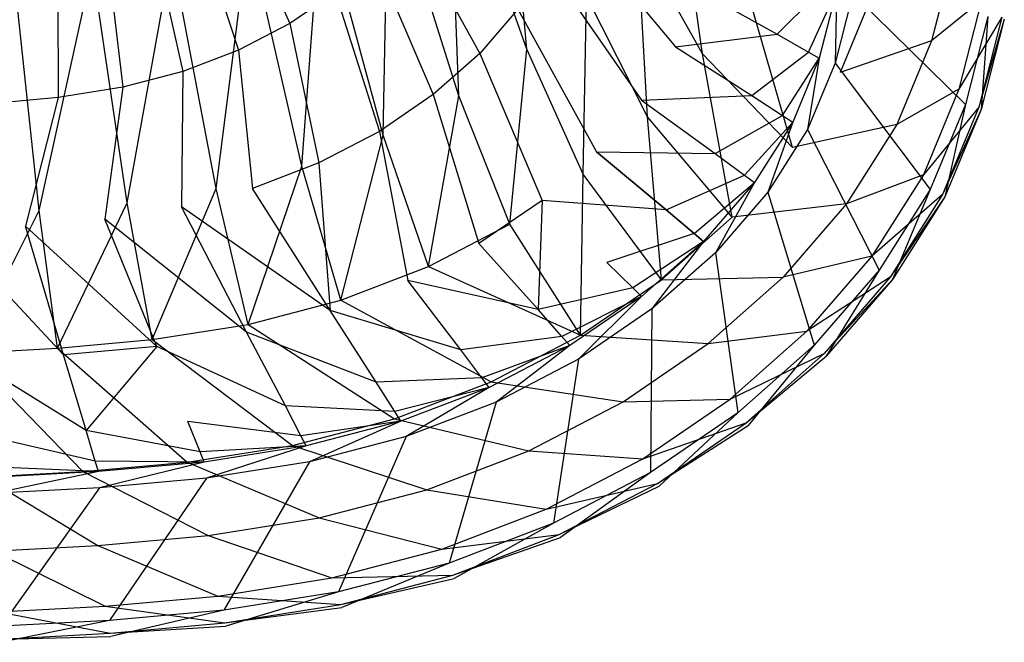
# Model space of a CAD drawing. Extents: x 0 to 0.45, y -0.35 to 0.
# Tile 7 of 28: x 0.265 to 0.448, y -0.349 to -0.233. Entities that reach past the tile are written whole.
import ezdxf

# ---------------------------------------------------------------- set-up
doc = ezdxf.new("R2010")
doc.units = 0
doc.layers.add('L0_WT_536045_0___REPLACEMTFOREM', color=7, linetype='CONTINUOUS')

msp = doc.modelspace()

# ---------------------------------------------------------------- linework, layer by layer
at = {"layer": 'L0_WT_536045_0___REPLACEMTFOREM', "color": 8}
for points, invisible_edges in [([(0.354808, -0.189055, 0.022766), (0.359341, -0.238726, 0.03577), (0.34487, -0.197862, 0.022766), (0.354808, -0.189055, 0.022766)], 13), ([(0.359341, -0.238726, 0.03577), (0.354808, -0.189055, 0.022766), (0.370478, -0.228857, 0.03577), (0.359341, -0.238726, 0.03577)], 14), ([(0.34487, -0.197862, 0.022766), (0.346661, -0.247389, 0.03577), (0.333556, -0.205592, 0.022766), (0.34487, -0.197862, 0.022766)], 13), ([(0.346661, -0.247389, 0.03577), (0.34487, -0.197862, 0.022766), (0.359341, -0.238726, 0.03577), (0.346661, -0.247389, 0.03577)], 14), ([(0.315192, -0.233956, 0.066995), (0.303421, -0.206945, 0.057661), (0.296691, -0.211543, 0.057661), (0.315192, -0.233956, 0.066995)], 13), ([(0.303421, -0.206945, 0.057661), (0.315192, -0.233956, 0.066995), (0.323658, -0.228172, 0.066995), (0.303421, -0.206945, 0.057661)], 14), ([(0.333556, -0.205592, 0.022766), (0.332618, -0.254701, 0.03577), (0.321026, -0.212116, 0.022766), (0.333556, -0.205592, 0.022766)], 13), ([(0.332618, -0.254701, 0.03577), (0.333556, -0.205592, 0.022766), (0.346661, -0.247389, 0.03577), (0.332618, -0.254701, 0.03577)], 14), ([(0.387403, -0.206155, 0.03577), (0.392049, -0.239557, 0.049616), (0.379932, -0.217942, 0.03577), (0.387403, -0.206155, 0.03577)], 13), ([(0.392049, -0.239557, 0.049616), (0.387403, -0.206155, 0.03577), (0.400105, -0.226849, 0.049616), (0.392049, -0.239557, 0.049616)], 14), ([(0.305666, -0.238916, 0.066995), (0.296691, -0.211543, 0.057661), (0.289119, -0.215485, 0.057661), (0.305666, -0.238916, 0.066995)], 13), ([(0.296691, -0.211543, 0.057661), (0.305666, -0.238916, 0.066995), (0.315192, -0.233956, 0.066995), (0.296691, -0.211543, 0.057661)], 14), ([(0.321026, -0.212116, 0.022766), (0.317458, -0.260504, 0.03577), (0.307499, -0.217294, 0.022766), (0.321026, -0.212116, 0.022766)], 13), ([(0.317458, -0.260504, 0.03577), (0.321026, -0.212116, 0.022766), (0.332618, -0.254701, 0.03577), (0.317458, -0.260504, 0.03577)], 14), ([(0.387016, -0.238269, 0.107016), (0.366759, -0.213894, 0.080334), (0.363056, -0.222811, 0.080334), (0.387016, -0.238269, 0.107016)], 13), ([(0.366759, -0.213894, 0.080334), (0.387016, -0.238269, 0.107016), (0.391361, -0.227805, 0.107016), (0.366759, -0.213894, 0.080334)], 14), ([(0.29526, -0.242899, 0.066995), (0.289119, -0.215485, 0.057661), (0.280848, -0.218652, 0.057661), (0.29526, -0.242899, 0.066995)], 13), ([(0.289119, -0.215485, 0.057661), (0.29526, -0.242899, 0.066995), (0.305666, -0.238916, 0.066995), (0.289119, -0.215485, 0.057661)], 14), ([(0.350565, -0.239498, 0.080334), (0.336983, -0.214747, 0.066995), (0.330963, -0.221698, 0.066995), (0.350565, -0.239498, 0.080334)], 13), ([(0.336983, -0.214747, 0.066995), (0.350565, -0.239498, 0.080334), (0.3577, -0.231261, 0.080334), (0.336983, -0.214747, 0.066995)], 14), ([(0.307499, -0.217294, 0.022766), (0.301456, -0.264674, 0.03577), (0.293221, -0.221015, 0.022766), (0.307499, -0.217294, 0.022766)], 13), ([(0.301456, -0.264674, 0.03577), (0.307499, -0.217294, 0.022766), (0.317458, -0.260504, 0.03577), (0.301456, -0.264674, 0.03577)], 14), ([(0.379932, -0.217942, 0.03577), (0.381856, -0.251326, 0.049616), (0.370478, -0.228857, 0.03577), (0.379932, -0.217942, 0.03577)], 13), ([(0.381856, -0.251326, 0.049616), (0.379932, -0.217942, 0.03577), (0.392049, -0.239557, 0.049616), (0.381856, -0.251326, 0.049616)], 14), ([(0.284078, -0.245813, 0.066995), (0.280848, -0.218652, 0.057661), (0.27196, -0.220968, 0.057661), (0.284078, -0.245813, 0.066995)], 13), ([(0.280848, -0.218652, 0.057661), (0.284078, -0.245813, 0.066995), (0.29526, -0.242899, 0.066995), (0.280848, -0.218652, 0.057661)], 14), ([(0.272051, -0.247722, 0.066995), (0.27196, -0.220968, 0.057661), (0.2624, -0.222486, 0.057661), (0.272051, -0.247722, 0.066995)], 13), ([(0.27196, -0.220968, 0.057661), (0.272051, -0.247722, 0.066995), (0.284078, -0.245813, 0.066995), (0.27196, -0.220968, 0.057661)], 14), ([(0.293221, -0.221015, 0.022766), (0.284896, -0.267303, 0.03577), (0.278445, -0.22336, 0.022766), (0.293221, -0.221015, 0.022766)], 13), ([(0.284896, -0.267303, 0.03577), (0.293221, -0.221015, 0.022766), (0.301456, -0.264674, 0.03577), (0.284896, -0.267303, 0.03577)], 14), ([(0.341909, -0.247169, 0.080334), (0.330963, -0.221698, 0.066995), (0.323658, -0.228172, 0.066995), (0.341909, -0.247169, 0.080334)], 13), ([(0.330963, -0.221698, 0.066995), (0.341909, -0.247169, 0.080334), (0.350565, -0.239498, 0.080334), (0.330963, -0.221698, 0.066995)], 14), ([(0.423843, -0.228252, 0.077308), (0.438868, -0.221049, 0.105), (0.434745, -0.237146, 0.105), (0.423843, -0.228252, 0.077308)], 13), ([(0.444067, -0.229665, 0.132692), (0.434745, -0.237146, 0.105), (0.438868, -0.221049, 0.105), (0.444067, -0.229665, 0.132692)], 14), ([(0.2624, -0.222486, 0.057661), (0.259551, -0.248842, 0.066995), (0.272051, -0.247722, 0.066995), (0.2624, -0.222486, 0.057661)], 14), ([(0.278445, -0.22336, 0.022766), (0.268516, -0.268771, 0.03577), (0.263828, -0.22467, 0.022766), (0.278445, -0.22336, 0.022766)], 13), ([(0.268516, -0.268771, 0.03577), (0.278445, -0.22336, 0.022766), (0.284896, -0.267303, 0.03577), (0.268516, -0.268771, 0.03577)], 14), ([(0.38073, -0.248185, 0.107016), (0.363056, -0.222811, 0.080334), (0.3577, -0.231261, 0.080334), (0.38073, -0.248185, 0.107016)], 13), ([(0.363056, -0.222811, 0.080334), (0.38073, -0.248185, 0.107016), (0.387016, -0.238269, 0.107016), (0.363056, -0.222811, 0.080334)], 14), ([(0.252992, -0.269609, 0.03577), (0.263828, -0.22467, 0.022766), (0.268516, -0.268771, 0.03577), (0.252992, -0.269609, 0.03577)], 14), ([(0.409064, -0.223943, 0.133701), (0.391361, -0.227805, 0.107016), (0.40599, -0.235944, 0.133701), (0.409064, -0.223943, 0.133701)], 13), ([(0.40599, -0.235944, 0.133701), (0.415016, -0.226897, 0.153648), (0.409064, -0.223943, 0.133701), (0.40599, -0.235944, 0.133701)], 14), ([(0.400105, -0.226849, 0.049616), (0.408839, -0.25702, 0.077308), (0.392049, -0.239557, 0.049616), (0.400105, -0.226849, 0.049616)], 13), ([(0.408839, -0.25702, 0.077308), (0.400105, -0.226849, 0.049616), (0.417705, -0.243035, 0.077308), (0.408839, -0.25702, 0.077308)], 14), ([(0.400105, -0.226849, 0.049616), (0.423843, -0.228252, 0.077308), (0.417705, -0.243035, 0.077308), (0.400105, -0.226849, 0.049616)], 13), ([(0.415016, -0.226897, 0.153648), (0.40599, -0.235944, 0.133701), (0.411843, -0.239286, 0.153648), (0.415016, -0.226897, 0.153648)], 13), ([(0.411843, -0.239286, 0.153648), (0.417027, -0.227895, 0.160385), (0.415016, -0.226897, 0.153648), (0.411843, -0.239286, 0.153648)], 14), ([(0.331877, -0.254024, 0.080334), (0.323658, -0.228172, 0.066995), (0.315192, -0.233956, 0.066995), (0.331877, -0.254024, 0.080334)], 13), ([(0.323658, -0.228172, 0.066995), (0.331877, -0.254024, 0.080334), (0.341909, -0.247169, 0.080334), (0.323658, -0.228172, 0.066995)], 14), ([(0.370478, -0.228857, 0.03577), (0.369847, -0.261968, 0.049616), (0.359341, -0.238726, 0.03577), (0.370478, -0.228857, 0.03577)], 13), ([(0.369847, -0.261968, 0.049616), (0.370478, -0.228857, 0.03577), (0.381856, -0.251326, 0.049616), (0.369847, -0.261968, 0.049616)], 14), ([(0.387016, -0.238269, 0.107016), (0.40599, -0.235944, 0.133701), (0.391361, -0.227805, 0.107016), (0.387016, -0.238269, 0.107016)], 14), ([(0.417027, -0.227895, 0.160385), (0.411843, -0.239286, 0.153648), (0.41382, -0.240415, 0.160385), (0.417027, -0.227895, 0.160385)], 13), ([(0.416757, -0.241341, 0.160385), (0.417027, -0.227895, 0.160385), (0.41382, -0.240415, 0.160385), (0.416757, -0.241341, 0.160385)], 13), ([(0.417027, -0.227895, 0.160385), (0.416757, -0.241341, 0.160385), (0.42007, -0.228404, 0.160385), (0.417027, -0.227895, 0.160385)], 14), ([(0.441048, -0.249003, 0.160385), (0.42007, -0.228404, 0.160385), (0.416757, -0.241341, 0.160385), (0.441048, -0.249003, 0.160385)], 13), ([(0.434745, -0.237146, 0.105), (0.417705, -0.243035, 0.077308), (0.423843, -0.228252, 0.077308), (0.434745, -0.237146, 0.105)], 14), ([(0.42007, -0.228404, 0.160385), (0.441048, -0.249003, 0.160385), (0.445246, -0.232614, 0.160385), (0.42007, -0.228404, 0.160385)], 14), ([(0.434745, -0.237146, 0.105), (0.444067, -0.229665, 0.132692), (0.439845, -0.246154, 0.132692), (0.434745, -0.237146, 0.105)], 13), ([(0.447843, -0.232757, 0.157458), (0.439845, -0.246154, 0.132692), (0.444067, -0.229665, 0.132692), (0.447843, -0.232757, 0.157458)], 14), ([(0.372357, -0.257853, 0.107016), (0.3577, -0.231261, 0.080334), (0.350565, -0.239498, 0.080334), (0.372357, -0.257853, 0.107016)], 13), ([(0.3577, -0.231261, 0.080334), (0.372357, -0.257853, 0.107016), (0.38073, -0.248185, 0.107016), (0.3577, -0.231261, 0.080334)], 14), ([(0.439845, -0.246154, 0.132692), (0.447843, -0.232757, 0.157458), (0.443548, -0.24953, 0.157458), (0.439845, -0.246154, 0.132692)], 13), ([(0.443985, -0.249929, 0.160385), (0.445246, -0.232614, 0.160385), (0.441048, -0.249003, 0.160385), (0.443985, -0.249929, 0.160385)], 13), ([(0.448289, -0.233123, 0.160385), (0.443548, -0.24953, 0.157458), (0.447843, -0.232757, 0.157458), (0.448289, -0.233123, 0.160385)], 14), ([(0.445246, -0.232614, 0.160385), (0.443985, -0.249929, 0.160385), (0.448289, -0.233123, 0.160385), (0.445246, -0.232614, 0.160385)], 14), ([(0.320589, -0.259901, 0.080334), (0.315192, -0.233956, 0.066995), (0.305666, -0.238916, 0.066995), (0.320589, -0.259901, 0.080334)], 13), ([(0.315192, -0.233956, 0.066995), (0.320589, -0.259901, 0.080334), (0.331877, -0.254024, 0.080334), (0.315192, -0.233956, 0.066995)], 14), ([(0.443548, -0.24953, 0.157458), (0.448289, -0.233123, 0.160385), (0.443985, -0.249929, 0.160385), (0.443548, -0.24953, 0.157458)], 13), ([(0.40599, -0.235944, 0.133701), (0.387016, -0.238269, 0.107016), (0.401263, -0.247328, 0.133701), (0.40599, -0.235944, 0.133701)], 13), ([(0.401263, -0.247328, 0.133701), (0.411843, -0.239286, 0.153648), (0.40599, -0.235944, 0.133701), (0.401263, -0.247328, 0.133701)], 14), ([(0.38073, -0.248185, 0.107016), (0.401263, -0.247328, 0.133701), (0.387016, -0.238269, 0.107016), (0.38073, -0.248185, 0.107016)], 14), ([(0.417705, -0.243035, 0.077308), (0.434745, -0.237146, 0.105), (0.42827, -0.25274, 0.105), (0.417705, -0.243035, 0.077308)], 13), ([(0.439845, -0.246154, 0.132692), (0.42827, -0.25274, 0.105), (0.434745, -0.237146, 0.105), (0.439845, -0.246154, 0.132692)], 14), ([(0.308258, -0.264621, 0.080334), (0.305666, -0.238916, 0.066995), (0.29526, -0.242899, 0.066995), (0.308258, -0.264621, 0.080334)], 13), ([(0.305666, -0.238916, 0.066995), (0.308258, -0.264621, 0.080334), (0.320589, -0.259901, 0.080334), (0.305666, -0.238916, 0.066995)], 14), ([(0.362198, -0.266855, 0.107016), (0.350565, -0.239498, 0.080334), (0.341909, -0.247169, 0.080334), (0.362198, -0.266855, 0.107016)], 13), ([(0.359341, -0.238726, 0.03577), (0.356176, -0.271308, 0.049616), (0.346661, -0.247389, 0.03577), (0.359341, -0.238726, 0.03577)], 13), ([(0.350565, -0.239498, 0.080334), (0.362198, -0.266855, 0.107016), (0.372357, -0.257853, 0.107016), (0.350565, -0.239498, 0.080334)], 14), ([(0.356176, -0.271308, 0.049616), (0.359341, -0.238726, 0.03577), (0.369847, -0.261968, 0.049616), (0.356176, -0.271308, 0.049616)], 14), ([(0.392049, -0.239557, 0.049616), (0.397622, -0.269972, 0.077308), (0.381856, -0.251326, 0.049616), (0.392049, -0.239557, 0.049616)], 13), ([(0.397622, -0.269972, 0.077308), (0.392049, -0.239557, 0.049616), (0.408839, -0.25702, 0.077308), (0.397622, -0.269972, 0.077308)], 14), ([(0.411843, -0.239286, 0.153648), (0.401263, -0.247328, 0.133701), (0.406963, -0.251039, 0.153648), (0.411843, -0.239286, 0.153648)], 13), ([(0.406963, -0.251039, 0.153648), (0.41382, -0.240415, 0.160385), (0.411843, -0.239286, 0.153648), (0.406963, -0.251039, 0.153648)], 14), ([(0.41382, -0.240415, 0.160385), (0.406963, -0.251039, 0.153648), (0.408889, -0.252292, 0.160385), (0.41382, -0.240415, 0.160385)], 13), ([(0.411647, -0.253647, 0.160385), (0.41382, -0.240415, 0.160385), (0.408889, -0.252292, 0.160385), (0.411647, -0.253647, 0.160385)], 13), ([(0.41382, -0.240415, 0.160385), (0.411647, -0.253647, 0.160385), (0.416757, -0.241341, 0.160385), (0.41382, -0.240415, 0.160385)], 14), ([(0.434466, -0.264854, 0.160385), (0.416757, -0.241341, 0.160385), (0.411647, -0.253647, 0.160385), (0.434466, -0.264854, 0.160385)], 13), ([(0.416757, -0.241341, 0.160385), (0.434466, -0.264854, 0.160385), (0.441048, -0.249003, 0.160385), (0.416757, -0.241341, 0.160385)], 14), ([(0.295008, -0.268074, 0.080334), (0.29526, -0.242899, 0.066995), (0.284078, -0.245813, 0.066995), (0.295008, -0.268074, 0.080334)], 13), ([(0.29526, -0.242899, 0.066995), (0.295008, -0.268074, 0.080334), (0.308258, -0.264621, 0.080334), (0.29526, -0.242899, 0.066995)], 14), ([(0.42827, -0.25274, 0.105), (0.408839, -0.25702, 0.077308), (0.417705, -0.243035, 0.077308), (0.42827, -0.25274, 0.105)], 14), ([(0.280755, -0.270336, 0.080334), (0.284078, -0.245813, 0.066995), (0.272051, -0.247722, 0.066995), (0.280755, -0.270336, 0.080334)], 13), ([(0.284078, -0.245813, 0.066995), (0.280755, -0.270336, 0.080334), (0.295008, -0.268074, 0.080334), (0.284078, -0.245813, 0.066995)], 14), ([(0.350425, -0.274899, 0.107016), (0.341909, -0.247169, 0.080334), (0.331877, -0.254024, 0.080334), (0.350425, -0.274899, 0.107016)], 13), ([(0.346661, -0.247389, 0.03577), (0.341035, -0.279192, 0.049616), (0.332618, -0.254701, 0.03577), (0.346661, -0.247389, 0.03577)], 13), ([(0.341035, -0.279192, 0.049616), (0.346661, -0.247389, 0.03577), (0.356176, -0.271308, 0.049616), (0.341035, -0.279192, 0.049616)], 14), ([(0.341909, -0.247169, 0.080334), (0.350425, -0.274899, 0.107016), (0.362198, -0.266855, 0.107016), (0.341909, -0.247169, 0.080334)], 14), ([(0.401263, -0.247328, 0.133701), (0.38073, -0.248185, 0.107016), (0.394424, -0.258117, 0.133701), (0.401263, -0.247328, 0.133701)], 13), ([(0.394424, -0.258117, 0.133701), (0.406963, -0.251039, 0.153648), (0.401263, -0.247328, 0.133701), (0.394424, -0.258117, 0.133701)], 14), ([(0.42827, -0.25274, 0.105), (0.439845, -0.246154, 0.132692), (0.433212, -0.262126, 0.132692), (0.42827, -0.25274, 0.105)], 13), ([(0.443548, -0.24953, 0.157458), (0.433212, -0.262126, 0.132692), (0.439845, -0.246154, 0.132692), (0.443548, -0.24953, 0.157458)], 14), ([(0.259551, -0.248842, 0.066995), (0.251386, -0.27245, 0.080334), (0.265943, -0.271664, 0.080334), (0.259551, -0.248842, 0.066995)], 14), ([(0.265943, -0.271664, 0.080334), (0.272051, -0.247722, 0.066995), (0.259551, -0.248842, 0.066995), (0.265943, -0.271664, 0.080334)], 13), ([(0.272051, -0.247722, 0.066995), (0.265943, -0.271664, 0.080334), (0.280755, -0.270336, 0.080334), (0.272051, -0.247722, 0.066995)], 14), ([(0.372357, -0.257853, 0.107016), (0.394424, -0.258117, 0.133701), (0.38073, -0.248185, 0.107016), (0.372357, -0.257853, 0.107016)], 14), ([(0.437225, -0.266209, 0.160385), (0.441048, -0.249003, 0.160385), (0.434466, -0.264854, 0.160385), (0.437225, -0.266209, 0.160385)], 13), ([(0.441048, -0.249003, 0.160385), (0.437225, -0.266209, 0.160385), (0.443985, -0.249929, 0.160385), (0.441048, -0.249003, 0.160385)], 14), ([(0.406963, -0.251039, 0.153648), (0.394424, -0.258117, 0.133701), (0.399904, -0.262176, 0.153648), (0.406963, -0.251039, 0.153648)], 13), ([(0.399904, -0.262176, 0.153648), (0.408889, -0.252292, 0.160385), (0.406963, -0.251039, 0.153648), (0.399904, -0.262176, 0.153648)], 14), ([(0.433212, -0.262126, 0.132692), (0.443548, -0.24953, 0.157458), (0.436801, -0.265778, 0.157458), (0.433212, -0.262126, 0.132692)], 13), ([(0.443985, -0.249929, 0.160385), (0.436801, -0.265778, 0.157458), (0.443548, -0.24953, 0.157458), (0.443985, -0.249929, 0.160385)], 14), ([(0.436801, -0.265778, 0.157458), (0.443985, -0.249929, 0.160385), (0.437225, -0.266209, 0.160385), (0.436801, -0.265778, 0.157458)], 13), ([(0.381856, -0.251326, 0.049616), (0.384406, -0.281683, 0.077308), (0.369847, -0.261968, 0.049616), (0.381856, -0.251326, 0.049616)], 13), ([(0.384406, -0.281683, 0.077308), (0.381856, -0.251326, 0.049616), (0.397622, -0.269972, 0.077308), (0.384406, -0.281683, 0.077308)], 14), ([(0.408889, -0.252292, 0.160385), (0.399904, -0.262176, 0.153648), (0.401754, -0.263547, 0.160385), (0.408889, -0.252292, 0.160385)], 13), ([(0.404257, -0.265306, 0.160385), (0.408889, -0.252292, 0.160385), (0.401754, -0.263547, 0.160385), (0.404257, -0.265306, 0.160385)], 13), ([(0.408889, -0.252292, 0.160385), (0.404257, -0.265306, 0.160385), (0.411647, -0.253647, 0.160385), (0.408889, -0.252292, 0.160385)], 14), ([(0.408839, -0.25702, 0.077308), (0.42827, -0.25274, 0.105), (0.418919, -0.267492, 0.105), (0.408839, -0.25702, 0.077308)], 13), ([(0.433212, -0.262126, 0.132692), (0.418919, -0.267492, 0.105), (0.42827, -0.25274, 0.105), (0.433212, -0.262126, 0.132692)], 14), ([(0.332618, -0.254701, 0.03577), (0.324689, -0.285448, 0.049616), (0.317458, -0.260504, 0.03577), (0.332618, -0.254701, 0.03577)], 13), ([(0.337178, -0.281796, 0.107016), (0.331877, -0.254024, 0.080334), (0.320589, -0.259901, 0.080334), (0.337178, -0.281796, 0.107016)], 13), ([(0.324689, -0.285448, 0.049616), (0.332618, -0.254701, 0.03577), (0.341035, -0.279192, 0.049616), (0.324689, -0.285448, 0.049616)], 14), ([(0.331877, -0.254024, 0.080334), (0.337178, -0.281796, 0.107016), (0.350425, -0.274899, 0.107016), (0.331877, -0.254024, 0.080334)], 14), ([(0.424959, -0.279853, 0.160385), (0.411647, -0.253647, 0.160385), (0.404257, -0.265306, 0.160385), (0.424959, -0.279853, 0.160385)], 13), ([(0.411647, -0.253647, 0.160385), (0.424959, -0.279853, 0.160385), (0.434466, -0.264854, 0.160385), (0.411647, -0.253647, 0.160385)], 14), ([(0.362198, -0.266855, 0.107016), (0.385315, -0.268634, 0.133701), (0.372357, -0.257853, 0.107016), (0.362198, -0.266855, 0.107016)], 13), ([(0.394424, -0.258117, 0.133701), (0.372357, -0.257853, 0.107016), (0.385315, -0.268634, 0.133701), (0.394424, -0.258117, 0.133701)], 13), ([(0.385315, -0.268634, 0.133701), (0.399904, -0.262176, 0.153648), (0.394424, -0.258117, 0.133701), (0.385315, -0.268634, 0.133701)], 14), ([(0.418919, -0.267492, 0.105), (0.397622, -0.269972, 0.077308), (0.408839, -0.25702, 0.077308), (0.418919, -0.267492, 0.105)], 14), ([(0.322707, -0.287335, 0.107016), (0.320589, -0.259901, 0.080334), (0.308258, -0.264621, 0.080334), (0.322707, -0.287335, 0.107016)], 13), ([(0.320589, -0.259901, 0.080334), (0.322707, -0.287335, 0.107016), (0.337178, -0.281796, 0.107016), (0.320589, -0.259901, 0.080334)], 14), ([(0.317458, -0.260504, 0.03577), (0.307436, -0.289945, 0.049616), (0.301456, -0.264674, 0.03577), (0.317458, -0.260504, 0.03577)], 13), ([(0.307436, -0.289945, 0.049616), (0.317458, -0.260504, 0.03577), (0.324689, -0.285448, 0.049616), (0.307436, -0.289945, 0.049616)], 14), ([(0.369847, -0.261968, 0.049616), (0.369361, -0.291963, 0.077308), (0.356176, -0.271308, 0.049616), (0.369847, -0.261968, 0.049616)], 13), ([(0.369361, -0.291963, 0.077308), (0.369847, -0.261968, 0.049616), (0.384406, -0.281683, 0.077308), (0.369361, -0.291963, 0.077308)], 14), ([(0.399904, -0.262176, 0.153648), (0.385315, -0.268634, 0.133701), (0.3905, -0.273034, 0.153648), (0.399904, -0.262176, 0.153648)], 13), ([(0.3905, -0.273034, 0.153648), (0.401754, -0.263547, 0.160385), (0.399904, -0.262176, 0.153648), (0.3905, -0.273034, 0.153648)], 14), ([(0.418919, -0.267492, 0.105), (0.433212, -0.262126, 0.132692), (0.423634, -0.277237, 0.132692), (0.418919, -0.267492, 0.105)], 13), ([(0.436801, -0.265778, 0.157458), (0.423634, -0.277237, 0.132692), (0.433212, -0.262126, 0.132692), (0.436801, -0.265778, 0.157458)], 14), ([(0.401754, -0.263547, 0.160385), (0.3905, -0.273034, 0.153648), (0.392251, -0.274519, 0.160385), (0.401754, -0.263547, 0.160385)], 13), ([(0.394476, -0.276598, 0.160385), (0.401754, -0.263547, 0.160385), (0.392251, -0.274519, 0.160385), (0.394476, -0.276598, 0.160385)], 13), ([(0.401754, -0.263547, 0.160385), (0.394476, -0.276598, 0.160385), (0.404257, -0.265306, 0.160385), (0.401754, -0.263547, 0.160385)], 14), ([(0.301456, -0.264674, 0.03577), (0.289581, -0.292779, 0.049616), (0.284896, -0.267303, 0.03577), (0.301456, -0.264674, 0.03577)], 13), ([(0.289581, -0.292779, 0.049616), (0.301456, -0.264674, 0.03577), (0.307436, -0.289945, 0.049616), (0.289581, -0.292779, 0.049616)], 14), ([(0.295008, -0.268074, 0.080334), (0.322707, -0.287335, 0.107016), (0.308258, -0.264621, 0.080334), (0.295008, -0.268074, 0.080334)], 13), ([(0.412883, -0.293796, 0.160385), (0.404257, -0.265306, 0.160385), (0.394476, -0.276598, 0.160385), (0.412883, -0.293796, 0.160385)], 13), ([(0.404257, -0.265306, 0.160385), (0.412883, -0.293796, 0.160385), (0.424959, -0.279853, 0.160385), (0.404257, -0.265306, 0.160385)], 14), ([(0.423634, -0.277237, 0.132692), (0.436801, -0.265778, 0.157458), (0.427057, -0.281149, 0.157458), (0.423634, -0.277237, 0.132692)], 13), ([(0.427462, -0.281612, 0.160385), (0.434466, -0.264854, 0.160385), (0.424959, -0.279853, 0.160385), (0.427462, -0.281612, 0.160385)], 13), ([(0.437225, -0.266209, 0.160385), (0.427057, -0.281149, 0.157458), (0.436801, -0.265778, 0.157458), (0.437225, -0.266209, 0.160385)], 14), ([(0.434466, -0.264854, 0.160385), (0.427462, -0.281612, 0.160385), (0.437225, -0.266209, 0.160385), (0.434466, -0.264854, 0.160385)], 14), ([(0.284896, -0.267303, 0.03577), (0.271919, -0.294362, 0.049616), (0.268516, -0.268771, 0.03577), (0.284896, -0.267303, 0.03577)], 13), ([(0.271919, -0.294362, 0.049616), (0.284896, -0.267303, 0.03577), (0.289581, -0.292779, 0.049616), (0.271919, -0.294362, 0.049616)], 14), ([(0.361455, -0.287179, 0.133701), (0.362198, -0.266855, 0.107016), (0.350425, -0.274899, 0.107016), (0.361455, -0.287179, 0.133701)], 13), ([(0.362198, -0.266855, 0.107016), (0.361455, -0.287179, 0.133701), (0.374263, -0.278428, 0.133701), (0.362198, -0.266855, 0.107016)], 14), ([(0.385315, -0.268634, 0.133701), (0.362198, -0.266855, 0.107016), (0.374263, -0.278428, 0.133701), (0.385315, -0.268634, 0.133701)], 14), ([(0.397622, -0.269972, 0.077308), (0.418919, -0.267492, 0.105), (0.407087, -0.281154, 0.105), (0.397622, -0.269972, 0.077308)], 13), ([(0.423634, -0.277237, 0.132692), (0.407087, -0.281154, 0.105), (0.418919, -0.267492, 0.105), (0.423634, -0.277237, 0.132692)], 14), ([(0.427057, -0.281149, 0.157458), (0.437225, -0.266209, 0.160385), (0.427462, -0.281612, 0.160385), (0.427057, -0.281149, 0.157458)], 13), ([(0.268516, -0.268771, 0.03577), (0.255181, -0.295266, 0.049616), (0.252992, -0.269609, 0.03577), (0.268516, -0.268771, 0.03577)], 13), ([(0.255181, -0.295266, 0.049616), (0.268516, -0.268771, 0.03577), (0.271919, -0.294362, 0.049616), (0.255181, -0.295266, 0.049616)], 14), ([(0.280755, -0.270336, 0.080334), (0.307157, -0.291387, 0.107016), (0.295008, -0.268074, 0.080334), (0.280755, -0.270336, 0.080334)], 13), ([(0.322707, -0.287335, 0.107016), (0.295008, -0.268074, 0.080334), (0.307157, -0.291387, 0.107016), (0.322707, -0.287335, 0.107016)], 14), ([(0.374263, -0.278428, 0.133701), (0.3905, -0.273034, 0.153648), (0.385315, -0.268634, 0.133701), (0.374263, -0.278428, 0.133701)], 13), ([(0.265943, -0.271664, 0.080334), (0.290431, -0.294043, 0.107016), (0.280755, -0.270336, 0.080334), (0.265943, -0.271664, 0.080334)], 13), ([(0.307157, -0.291387, 0.107016), (0.280755, -0.270336, 0.080334), (0.290431, -0.294043, 0.107016), (0.307157, -0.291387, 0.107016)], 14), ([(0.369361, -0.291963, 0.077308), (0.341035, -0.279192, 0.049616), (0.356176, -0.271308, 0.049616), (0.369361, -0.291963, 0.077308)], 13), ([(0.407087, -0.281154, 0.105), (0.384406, -0.281683, 0.077308), (0.397622, -0.269972, 0.077308), (0.407087, -0.281154, 0.105)], 13), ([(0.251386, -0.27245, 0.080334), (0.273049, -0.2956, 0.107016), (0.265943, -0.271664, 0.080334), (0.251386, -0.27245, 0.080334)], 13), ([(0.273049, -0.2956, 0.107016), (0.251386, -0.27245, 0.080334), (0.255965, -0.296523, 0.107016), (0.273049, -0.2956, 0.107016)], 14), ([(0.290431, -0.294043, 0.107016), (0.265943, -0.271664, 0.080334), (0.273049, -0.2956, 0.107016), (0.290431, -0.294043, 0.107016)], 14), ([(0.3905, -0.273034, 0.153648), (0.374263, -0.278428, 0.133701), (0.37909, -0.283144, 0.153648), (0.3905, -0.273034, 0.153648)], 14), ([(0.37909, -0.283144, 0.153648), (0.392251, -0.274519, 0.160385), (0.3905, -0.273034, 0.153648), (0.37909, -0.283144, 0.153648)], 13), ([(0.337178, -0.281796, 0.107016), (0.361455, -0.287179, 0.133701), (0.350425, -0.274899, 0.107016), (0.337178, -0.281796, 0.107016)], 13), ([(0.392251, -0.274519, 0.160385), (0.37909, -0.283144, 0.153648), (0.380721, -0.284737, 0.160385), (0.392251, -0.274519, 0.160385)], 14), ([(0.382652, -0.287077, 0.160385), (0.392251, -0.274519, 0.160385), (0.380721, -0.284737, 0.160385), (0.382652, -0.287077, 0.160385)], 13), ([(0.392251, -0.274519, 0.160385), (0.382652, -0.287077, 0.160385), (0.394476, -0.276598, 0.160385), (0.392251, -0.274519, 0.160385)], 14), ([(0.398623, -0.306433, 0.160385), (0.394476, -0.276598, 0.160385), (0.382652, -0.287077, 0.160385), (0.398623, -0.306433, 0.160385)], 13), ([(0.394476, -0.276598, 0.160385), (0.398623, -0.306433, 0.160385), (0.412883, -0.293796, 0.160385), (0.394476, -0.276598, 0.160385)], 14), ([(0.361455, -0.287179, 0.133701), (0.37909, -0.283144, 0.153648), (0.374263, -0.278428, 0.133701), (0.361455, -0.287179, 0.133701)], 13), ([(0.407087, -0.281154, 0.105), (0.423634, -0.277237, 0.132692), (0.411514, -0.291231, 0.132692), (0.407087, -0.281154, 0.105)], 13), ([(0.427057, -0.281149, 0.157458), (0.411514, -0.291231, 0.132692), (0.423634, -0.277237, 0.132692), (0.427057, -0.281149, 0.157458)], 14), ([(0.352697, -0.300638, 0.077308), (0.324689, -0.285448, 0.049616), (0.341035, -0.279192, 0.049616), (0.352697, -0.300638, 0.077308)], 13), ([(0.341035, -0.279192, 0.049616), (0.369361, -0.291963, 0.077308), (0.352697, -0.300638, 0.077308), (0.341035, -0.279192, 0.049616)], 14), ([(0.415108, -0.295875, 0.160385), (0.424959, -0.279853, 0.160385), (0.412883, -0.293796, 0.160385), (0.415108, -0.295875, 0.160385)], 13), ([(0.424959, -0.279853, 0.160385), (0.415108, -0.295875, 0.160385), (0.427462, -0.281612, 0.160385), (0.424959, -0.279853, 0.160385)], 14), ([(0.322707, -0.287335, 0.107016), (0.347043, -0.294683, 0.133701), (0.337178, -0.281796, 0.107016), (0.322707, -0.287335, 0.107016)], 13), ([(0.361455, -0.287179, 0.133701), (0.337178, -0.281796, 0.107016), (0.347043, -0.294683, 0.133701), (0.361455, -0.287179, 0.133701)], 14), ([(0.393146, -0.293507, 0.105), (0.369361, -0.291963, 0.077308), (0.384406, -0.281683, 0.077308), (0.393146, -0.293507, 0.105)], 13), ([(0.384406, -0.281683, 0.077308), (0.407087, -0.281154, 0.105), (0.393146, -0.293507, 0.105), (0.384406, -0.281683, 0.077308)], 14), ([(0.411514, -0.291231, 0.132692), (0.393146, -0.293507, 0.105), (0.407087, -0.281154, 0.105), (0.411514, -0.291231, 0.132692)], 13), ([(0.411514, -0.291231, 0.132692), (0.427057, -0.281149, 0.157458), (0.414728, -0.295384, 0.157458), (0.411514, -0.291231, 0.132692)], 13), ([(0.427462, -0.281612, 0.160385), (0.414728, -0.295384, 0.157458), (0.427057, -0.281149, 0.157458), (0.427462, -0.281612, 0.160385)], 14), ([(0.414728, -0.295384, 0.157458), (0.427462, -0.281612, 0.160385), (0.415108, -0.295875, 0.160385), (0.414728, -0.295384, 0.157458)], 13), ([(0.37909, -0.283144, 0.153648), (0.361455, -0.287179, 0.133701), (0.365867, -0.292178, 0.153648), (0.37909, -0.283144, 0.153648)], 14), ([(0.365867, -0.292178, 0.153648), (0.380721, -0.284737, 0.160385), (0.37909, -0.283144, 0.153648), (0.365867, -0.292178, 0.153648)], 13), ([(0.334709, -0.307524, 0.077308), (0.307436, -0.289945, 0.049616), (0.324689, -0.285448, 0.049616), (0.334709, -0.307524, 0.077308)], 13), ([(0.324689, -0.285448, 0.049616), (0.352697, -0.300638, 0.077308), (0.334709, -0.307524, 0.077308), (0.324689, -0.285448, 0.049616)], 14), ([(0.380721, -0.284737, 0.160385), (0.365867, -0.292178, 0.153648), (0.367358, -0.293867, 0.160385), (0.380721, -0.284737, 0.160385)], 14), ([(0.368977, -0.29642, 0.160385), (0.380721, -0.284737, 0.160385), (0.367358, -0.293867, 0.160385), (0.368977, -0.29642, 0.160385)], 13), ([(0.380721, -0.284737, 0.160385), (0.368977, -0.29642, 0.160385), (0.382652, -0.287077, 0.160385), (0.380721, -0.284737, 0.160385)], 14), ([(0.307157, -0.291387, 0.107016), (0.331299, -0.300709, 0.133701), (0.322707, -0.287335, 0.107016), (0.307157, -0.291387, 0.107016)], 13), ([(0.347043, -0.294683, 0.133701), (0.322707, -0.287335, 0.107016), (0.331299, -0.300709, 0.133701), (0.347043, -0.294683, 0.133701)], 14), ([(0.347043, -0.294683, 0.133701), (0.365867, -0.292178, 0.153648), (0.361455, -0.287179, 0.133701), (0.347043, -0.294683, 0.133701)], 13), ([(0.382365, -0.31754, 0.160385), (0.382652, -0.287077, 0.160385), (0.368977, -0.29642, 0.160385), (0.382365, -0.31754, 0.160385)], 13), ([(0.382652, -0.287077, 0.160385), (0.382365, -0.31754, 0.160385), (0.398623, -0.306433, 0.160385), (0.382652, -0.287077, 0.160385)], 14), ([(0.315722, -0.312472, 0.077308), (0.289581, -0.292779, 0.049616), (0.307436, -0.289945, 0.049616), (0.315722, -0.312472, 0.077308)], 13), ([(0.290431, -0.294043, 0.107016), (0.314382, -0.305118, 0.133701), (0.307157, -0.291387, 0.107016), (0.290431, -0.294043, 0.107016)], 13), ([(0.331299, -0.300709, 0.133701), (0.307157, -0.291387, 0.107016), (0.314382, -0.305118, 0.133701), (0.331299, -0.300709, 0.133701)], 14), ([(0.307436, -0.289945, 0.049616), (0.334709, -0.307524, 0.077308), (0.315722, -0.312472, 0.077308), (0.307436, -0.289945, 0.049616)], 14), ([(0.393146, -0.293507, 0.105), (0.411514, -0.291231, 0.132692), (0.397234, -0.303885, 0.132692), (0.393146, -0.293507, 0.105)], 14), ([(0.414728, -0.295384, 0.157458), (0.397234, -0.303885, 0.132692), (0.411514, -0.291231, 0.132692), (0.414728, -0.295384, 0.157458)], 13), ([(0.296072, -0.315591, 0.077308), (0.271919, -0.294362, 0.049616), (0.289581, -0.292779, 0.049616), (0.296072, -0.315591, 0.077308)], 13), ([(0.289581, -0.292779, 0.049616), (0.315722, -0.312472, 0.077308), (0.296072, -0.315591, 0.077308), (0.289581, -0.292779, 0.049616)], 14), ([(0.365867, -0.292178, 0.153648), (0.347043, -0.294683, 0.133701), (0.350989, -0.299924, 0.153648), (0.365867, -0.292178, 0.153648)], 14), ([(0.350989, -0.299924, 0.153648), (0.367358, -0.293867, 0.160385), (0.365867, -0.292178, 0.153648), (0.350989, -0.299924, 0.153648)], 13), ([(0.377276, -0.30435, 0.105), (0.352697, -0.300638, 0.077308), (0.369361, -0.291963, 0.077308), (0.377276, -0.30435, 0.105)], 13), ([(0.369361, -0.291963, 0.077308), (0.393146, -0.293507, 0.105), (0.377276, -0.30435, 0.105), (0.369361, -0.291963, 0.077308)], 14), ([(0.276635, -0.317333, 0.077308), (0.255181, -0.295266, 0.049616), (0.271919, -0.294362, 0.049616), (0.276635, -0.317333, 0.077308)], 13), ([(0.255181, -0.295266, 0.049616), (0.276635, -0.317333, 0.077308), (0.258214, -0.318328, 0.077308), (0.255181, -0.295266, 0.049616)], 14), ([(0.271919, -0.294362, 0.049616), (0.296072, -0.315591, 0.077308), (0.276635, -0.317333, 0.077308), (0.271919, -0.294362, 0.049616)], 14), ([(0.277274, -0.309701, 0.133701), (0.290431, -0.294043, 0.107016), (0.273049, -0.2956, 0.107016), (0.277274, -0.309701, 0.133701)], 13), ([(0.290431, -0.294043, 0.107016), (0.277274, -0.309701, 0.133701), (0.296185, -0.308007, 0.133701), (0.290431, -0.294043, 0.107016)], 14), ([(0.314382, -0.305118, 0.133701), (0.290431, -0.294043, 0.107016), (0.296185, -0.308007, 0.133701), (0.314382, -0.305118, 0.133701)], 14), ([(0.331299, -0.300709, 0.133701), (0.350989, -0.299924, 0.153648), (0.347043, -0.294683, 0.133701), (0.331299, -0.300709, 0.133701)], 13), ([(0.367358, -0.293867, 0.160385), (0.350989, -0.299924, 0.153648), (0.352323, -0.301695, 0.160385), (0.367358, -0.293867, 0.160385)], 14), ([(0.353618, -0.304416, 0.160385), (0.367358, -0.293867, 0.160385), (0.352323, -0.301695, 0.160385), (0.353618, -0.304416, 0.160385)], 13), ([(0.367358, -0.293867, 0.160385), (0.353618, -0.304416, 0.160385), (0.368977, -0.29642, 0.160385), (0.367358, -0.293867, 0.160385)], 14), ([(0.397234, -0.303885, 0.132692), (0.377276, -0.30435, 0.105), (0.393146, -0.293507, 0.105), (0.397234, -0.303885, 0.132692)], 13), ([(0.400554, -0.308773, 0.160385), (0.412883, -0.293796, 0.160385), (0.398623, -0.306433, 0.160385), (0.400554, -0.308773, 0.160385)], 13), ([(0.412883, -0.293796, 0.160385), (0.400554, -0.308773, 0.160385), (0.415108, -0.295875, 0.160385), (0.412883, -0.293796, 0.160385)], 14), ([(0.255965, -0.296523, 0.107016), (0.277274, -0.309701, 0.133701), (0.273049, -0.2956, 0.107016), (0.255965, -0.296523, 0.107016)], 13), ([(0.277274, -0.309701, 0.133701), (0.255965, -0.296523, 0.107016), (0.258688, -0.310705, 0.133701), (0.277274, -0.309701, 0.133701)], 14), ([(0.364337, -0.326926, 0.160385), (0.368977, -0.29642, 0.160385), (0.353618, -0.304416, 0.160385), (0.364337, -0.326926, 0.160385)], 13), ([(0.368977, -0.29642, 0.160385), (0.364337, -0.326926, 0.160385), (0.382365, -0.31754, 0.160385), (0.368977, -0.29642, 0.160385)], 14), ([(0.397234, -0.303885, 0.132692), (0.414728, -0.295384, 0.157458), (0.400203, -0.308256, 0.157458), (0.397234, -0.303885, 0.132692)], 14), ([(0.415108, -0.295875, 0.160385), (0.400203, -0.308256, 0.157458), (0.414728, -0.295384, 0.157458), (0.415108, -0.295875, 0.160385)], 13), ([(0.400203, -0.308256, 0.157458), (0.415108, -0.295875, 0.160385), (0.400554, -0.308773, 0.160385), (0.400203, -0.308256, 0.157458)], 14), ([(0.314382, -0.305118, 0.133701), (0.334737, -0.306146, 0.153648), (0.331299, -0.300709, 0.133701), (0.314382, -0.305118, 0.133701)], 13), ([(0.350989, -0.299924, 0.153648), (0.331299, -0.300709, 0.133701), (0.334737, -0.306146, 0.153648), (0.350989, -0.299924, 0.153648)], 14), ([(0.359699, -0.313501, 0.105), (0.334709, -0.307524, 0.077308), (0.352697, -0.300638, 0.077308), (0.359699, -0.313501, 0.105)], 13), ([(0.334737, -0.306146, 0.153648), (0.352323, -0.301695, 0.160385), (0.350989, -0.299924, 0.153648), (0.334737, -0.306146, 0.153648)], 13), ([(0.352697, -0.300638, 0.077308), (0.377276, -0.30435, 0.105), (0.359699, -0.313501, 0.105), (0.352697, -0.300638, 0.077308)], 14), ([(0.352323, -0.301695, 0.160385), (0.334737, -0.306146, 0.153648), (0.335898, -0.307982, 0.160385), (0.352323, -0.301695, 0.160385)], 14), ([(0.336864, -0.31083, 0.160385), (0.352323, -0.301695, 0.160385), (0.335898, -0.307982, 0.160385), (0.336864, -0.31083, 0.160385)], 13), ([(0.352323, -0.301695, 0.160385), (0.336864, -0.31083, 0.160385), (0.353618, -0.304416, 0.160385), (0.352323, -0.301695, 0.160385)], 14), ([(0.344856, -0.334384, 0.160385), (0.353618, -0.304416, 0.160385), (0.336864, -0.31083, 0.160385), (0.344856, -0.334384, 0.160385)], 13), ([(0.353618, -0.304416, 0.160385), (0.344856, -0.334384, 0.160385), (0.364337, -0.326926, 0.160385), (0.353618, -0.304416, 0.160385)], 14), ([(0.380978, -0.314991, 0.132692), (0.359699, -0.313501, 0.105), (0.377276, -0.30435, 0.105), (0.380978, -0.314991, 0.132692)], 13), ([(0.377276, -0.30435, 0.105), (0.397234, -0.303885, 0.132692), (0.380978, -0.314991, 0.132692), (0.377276, -0.30435, 0.105)], 14), ([(0.400203, -0.308256, 0.157458), (0.380978, -0.314991, 0.132692), (0.397234, -0.303885, 0.132692), (0.400203, -0.308256, 0.157458)], 13), ([(0.296185, -0.308007, 0.133701), (0.317273, -0.310697, 0.153648), (0.314382, -0.305118, 0.133701), (0.296185, -0.308007, 0.133701)], 13), ([(0.334737, -0.306146, 0.153648), (0.314382, -0.305118, 0.133701), (0.317273, -0.310697, 0.153648), (0.334737, -0.306146, 0.153648)], 14), ([(0.317273, -0.310697, 0.153648), (0.335898, -0.307982, 0.160385), (0.334737, -0.306146, 0.153648), (0.317273, -0.310697, 0.153648)], 13), ([(0.277274, -0.309701, 0.133701), (0.298487, -0.313679, 0.153648), (0.296185, -0.308007, 0.133701), (0.277274, -0.309701, 0.133701)], 13), ([(0.317273, -0.310697, 0.153648), (0.296185, -0.308007, 0.133701), (0.298487, -0.313679, 0.153648), (0.317273, -0.310697, 0.153648)], 14), ([(0.340724, -0.320765, 0.105), (0.315722, -0.312472, 0.077308), (0.334709, -0.307524, 0.077308), (0.340724, -0.320765, 0.105)], 13), ([(0.335898, -0.307982, 0.160385), (0.317273, -0.310697, 0.153648), (0.318249, -0.312581, 0.160385), (0.335898, -0.307982, 0.160385)], 14), ([(0.318898, -0.315512, 0.160385), (0.335898, -0.307982, 0.160385), (0.318249, -0.312581, 0.160385), (0.318898, -0.315512, 0.160385)], 13), ([(0.335898, -0.307982, 0.160385), (0.318898, -0.315512, 0.160385), (0.336864, -0.31083, 0.160385), (0.335898, -0.307982, 0.160385)], 14), ([(0.334709, -0.307524, 0.077308), (0.359699, -0.313501, 0.105), (0.340724, -0.320765, 0.105), (0.334709, -0.307524, 0.077308)], 14), ([(0.383984, -0.320093, 0.160385), (0.398623, -0.306433, 0.160385), (0.382365, -0.31754, 0.160385), (0.383984, -0.320093, 0.160385)], 13), ([(0.398623, -0.306433, 0.160385), (0.383984, -0.320093, 0.160385), (0.400554, -0.308773, 0.160385), (0.398623, -0.306433, 0.160385)], 14), ([(0.258688, -0.310705, 0.133701), (0.278964, -0.315429, 0.153648), (0.277274, -0.309701, 0.133701), (0.258688, -0.310705, 0.133701)], 13), ([(0.298487, -0.313679, 0.153648), (0.277274, -0.309701, 0.133701), (0.278964, -0.315429, 0.153648), (0.298487, -0.313679, 0.153648)], 14), ([(0.380978, -0.314991, 0.132692), (0.400203, -0.308256, 0.157458), (0.383666, -0.319554, 0.157458), (0.380978, -0.314991, 0.132692)], 14), ([(0.400554, -0.308773, 0.160385), (0.383666, -0.319554, 0.157458), (0.400203, -0.308256, 0.157458), (0.400554, -0.308773, 0.160385)], 13), ([(0.383666, -0.319554, 0.157458), (0.400554, -0.308773, 0.160385), (0.383984, -0.320093, 0.160385), (0.383666, -0.319554, 0.157458)], 14), ([(0.278964, -0.315429, 0.153648), (0.258688, -0.310705, 0.133701), (0.259777, -0.316465, 0.153648), (0.278964, -0.315429, 0.153648)], 14), ([(0.298487, -0.313679, 0.153648), (0.318249, -0.312581, 0.160385), (0.317273, -0.310697, 0.153648), (0.298487, -0.313679, 0.153648)], 13), ([(0.324263, -0.33975, 0.160385), (0.336864, -0.31083, 0.160385), (0.318898, -0.315512, 0.160385), (0.324263, -0.33975, 0.160385)], 13), ([(0.336864, -0.31083, 0.160385), (0.324263, -0.33975, 0.160385), (0.344856, -0.334384, 0.160385), (0.336864, -0.31083, 0.160385)], 14), ([(0.320696, -0.325984, 0.105), (0.296072, -0.315591, 0.077308), (0.315722, -0.312472, 0.077308), (0.320696, -0.325984, 0.105)], 13), ([(0.318249, -0.312581, 0.160385), (0.298487, -0.313679, 0.153648), (0.299265, -0.315595, 0.160385), (0.318249, -0.312581, 0.160385)], 14), ([(0.299655, -0.318566, 0.160385), (0.318249, -0.312581, 0.160385), (0.299265, -0.315595, 0.160385), (0.299655, -0.318566, 0.160385)], 13), ([(0.318249, -0.312581, 0.160385), (0.299655, -0.318566, 0.160385), (0.318898, -0.315512, 0.160385), (0.318249, -0.312581, 0.160385)], 14), ([(0.315722, -0.312472, 0.077308), (0.340724, -0.320765, 0.105), (0.320696, -0.325984, 0.105), (0.315722, -0.312472, 0.077308)], 14), ([(0.362974, -0.324365, 0.132692), (0.340724, -0.320765, 0.105), (0.359699, -0.313501, 0.105), (0.362974, -0.324365, 0.132692)], 13), ([(0.359699, -0.313501, 0.105), (0.380978, -0.314991, 0.132692), (0.362974, -0.324365, 0.132692), (0.359699, -0.313501, 0.105)], 14), ([(0.259777, -0.316465, 0.153648), (0.279535, -0.317363, 0.160385), (0.278964, -0.315429, 0.153648), (0.259777, -0.316465, 0.153648)], 13), ([(0.278964, -0.315429, 0.153648), (0.299265, -0.315595, 0.160385), (0.298487, -0.313679, 0.153648), (0.278964, -0.315429, 0.153648)], 13), ([(0.299265, -0.315595, 0.160385), (0.278964, -0.315429, 0.153648), (0.279535, -0.317363, 0.160385), (0.299265, -0.315595, 0.160385)], 14), ([(0.383666, -0.319554, 0.157458), (0.362974, -0.324365, 0.132692), (0.380978, -0.314991, 0.132692), (0.383666, -0.319554, 0.157458)], 13), ([(0.279535, -0.317363, 0.160385), (0.259777, -0.316465, 0.153648), (0.260145, -0.31841, 0.160385), (0.279535, -0.317363, 0.160385)], 14), ([(0.299969, -0.329275, 0.105), (0.276635, -0.317333, 0.077308), (0.296072, -0.315591, 0.077308), (0.299969, -0.329275, 0.105)], 13), ([(0.279762, -0.320349, 0.160385), (0.299265, -0.315595, 0.160385), (0.279535, -0.317363, 0.160385), (0.279762, -0.320349, 0.160385)], 13), ([(0.299265, -0.315595, 0.160385), (0.279762, -0.320349, 0.160385), (0.299655, -0.318566, 0.160385), (0.299265, -0.315595, 0.160385)], 14), ([(0.296072, -0.315591, 0.077308), (0.320696, -0.325984, 0.105), (0.299969, -0.329275, 0.105), (0.296072, -0.315591, 0.077308)], 14), ([(0.302881, -0.343144, 0.160385), (0.318898, -0.315512, 0.160385), (0.299655, -0.318566, 0.160385), (0.302881, -0.343144, 0.160385)], 13), ([(0.318898, -0.315512, 0.160385), (0.302881, -0.343144, 0.160385), (0.324263, -0.33975, 0.160385), (0.318898, -0.315512, 0.160385)], 14), ([(0.279466, -0.331112, 0.105), (0.258214, -0.318328, 0.077308), (0.276635, -0.317333, 0.077308), (0.279466, -0.331112, 0.105)], 13), ([(0.258214, -0.318328, 0.077308), (0.279466, -0.331112, 0.105), (0.260036, -0.332161, 0.105), (0.258214, -0.318328, 0.077308)], 14), ([(0.260285, -0.321401, 0.160385), (0.279535, -0.317363, 0.160385), (0.260145, -0.31841, 0.160385), (0.260285, -0.321401, 0.160385)], 13), ([(0.279535, -0.317363, 0.160385), (0.260285, -0.321401, 0.160385), (0.279762, -0.320349, 0.160385), (0.279535, -0.317363, 0.160385)], 14), ([(0.276635, -0.317333, 0.077308), (0.299969, -0.329275, 0.105), (0.279466, -0.331112, 0.105), (0.276635, -0.317333, 0.077308)], 14), ([(0.281639, -0.345048, 0.160385), (0.299655, -0.318566, 0.160385), (0.279762, -0.320349, 0.160385), (0.281639, -0.345048, 0.160385)], 13), ([(0.299655, -0.318566, 0.160385), (0.281639, -0.345048, 0.160385), (0.302881, -0.343144, 0.160385), (0.299655, -0.318566, 0.160385)], 14), ([(0.365633, -0.329648, 0.160385), (0.382365, -0.31754, 0.160385), (0.364337, -0.326926, 0.160385), (0.365633, -0.329648, 0.160385)], 13), ([(0.382365, -0.31754, 0.160385), (0.365633, -0.329648, 0.160385), (0.383984, -0.320093, 0.160385), (0.382365, -0.31754, 0.160385)], 14), ([(0.261439, -0.346139, 0.160385), (0.279762, -0.320349, 0.160385), (0.260285, -0.321401, 0.160385), (0.261439, -0.346139, 0.160385)], 13), ([(0.279762, -0.320349, 0.160385), (0.261439, -0.346139, 0.160385), (0.281639, -0.345048, 0.160385), (0.279762, -0.320349, 0.160385)], 14), ([(0.343538, -0.331805, 0.132692), (0.320696, -0.325984, 0.105), (0.340724, -0.320765, 0.105), (0.343538, -0.331805, 0.132692)], 13), ([(0.340724, -0.320765, 0.105), (0.362974, -0.324365, 0.132692), (0.343538, -0.331805, 0.132692), (0.340724, -0.320765, 0.105)], 14), ([(0.362974, -0.324365, 0.132692), (0.383666, -0.319554, 0.157458), (0.365352, -0.329089, 0.157458), (0.362974, -0.324365, 0.132692)], 14), ([(0.383984, -0.320093, 0.160385), (0.365352, -0.329089, 0.157458), (0.383666, -0.319554, 0.157458), (0.383984, -0.320093, 0.160385)], 13), ([(0.365352, -0.329089, 0.157458), (0.383984, -0.320093, 0.160385), (0.365633, -0.329648, 0.160385), (0.365352, -0.329089, 0.157458)], 14), ([(0.365352, -0.329089, 0.157458), (0.343538, -0.331805, 0.132692), (0.362974, -0.324365, 0.132692), (0.365352, -0.329089, 0.157458)], 13), ([(0.323023, -0.337151, 0.132692), (0.299969, -0.329275, 0.105), (0.320696, -0.325984, 0.105), (0.323023, -0.337151, 0.132692)], 13), ([(0.320696, -0.325984, 0.105), (0.343538, -0.331805, 0.132692), (0.323023, -0.337151, 0.132692), (0.320696, -0.325984, 0.105)], 14), ([(0.345822, -0.337231, 0.160385), (0.364337, -0.326926, 0.160385), (0.344856, -0.334384, 0.160385), (0.345822, -0.337231, 0.160385)], 13), ([(0.364337, -0.326926, 0.160385), (0.345822, -0.337231, 0.160385), (0.365633, -0.329648, 0.160385), (0.364337, -0.326926, 0.160385)], 14), ([(0.301792, -0.340522, 0.132692), (0.279466, -0.331112, 0.105), (0.299969, -0.329275, 0.105), (0.301792, -0.340522, 0.132692)], 13), ([(0.299969, -0.329275, 0.105), (0.323023, -0.337151, 0.132692), (0.301792, -0.340522, 0.132692), (0.299969, -0.329275, 0.105)], 14), ([(0.343538, -0.331805, 0.132692), (0.365352, -0.329089, 0.157458), (0.345581, -0.336658, 0.157458), (0.343538, -0.331805, 0.132692)], 14), ([(0.365633, -0.329648, 0.160385), (0.345581, -0.336658, 0.157458), (0.365352, -0.329089, 0.157458), (0.365633, -0.329648, 0.160385)], 13), ([(0.345581, -0.336658, 0.157458), (0.365633, -0.329648, 0.160385), (0.345822, -0.337231, 0.160385), (0.345581, -0.336658, 0.157458)], 14), ([(0.28079, -0.342403, 0.132692), (0.260036, -0.332161, 0.105), (0.279466, -0.331112, 0.105), (0.28079, -0.342403, 0.132692)], 13), ([(0.279466, -0.331112, 0.105), (0.301792, -0.340522, 0.132692), (0.28079, -0.342403, 0.132692), (0.279466, -0.331112, 0.105)], 14), ([(0.345581, -0.336658, 0.157458), (0.323023, -0.337151, 0.132692), (0.343538, -0.331805, 0.132692), (0.345581, -0.336658, 0.157458)], 13), ([(0.260036, -0.332161, 0.105), (0.28079, -0.342403, 0.132692), (0.260887, -0.343478, 0.132692), (0.260036, -0.332161, 0.105)], 14), ([(0.324912, -0.34268, 0.160385), (0.344856, -0.334384, 0.160385), (0.324263, -0.33975, 0.160385), (0.324912, -0.34268, 0.160385)], 13), ([(0.344856, -0.334384, 0.160385), (0.324912, -0.34268, 0.160385), (0.345822, -0.337231, 0.160385), (0.344856, -0.334384, 0.160385)], 14), ([(0.324712, -0.342096, 0.157458), (0.301792, -0.340522, 0.132692), (0.323023, -0.337151, 0.132692), (0.324712, -0.342096, 0.157458)], 13), ([(0.323023, -0.337151, 0.132692), (0.345581, -0.336658, 0.157458), (0.324712, -0.342096, 0.157458), (0.323023, -0.337151, 0.132692)], 14), ([(0.345822, -0.337231, 0.160385), (0.324712, -0.342096, 0.157458), (0.345581, -0.336658, 0.157458), (0.345822, -0.337231, 0.160385)], 13), ([(0.324712, -0.342096, 0.157458), (0.345822, -0.337231, 0.160385), (0.324912, -0.34268, 0.160385), (0.324712, -0.342096, 0.157458)], 14), ([(0.303115, -0.345525, 0.157458), (0.28079, -0.342403, 0.132692), (0.301792, -0.340522, 0.132692), (0.303115, -0.345525, 0.157458)], 13), ([(0.301792, -0.340522, 0.132692), (0.324712, -0.342096, 0.157458), (0.303115, -0.345525, 0.157458), (0.301792, -0.340522, 0.132692)], 14), ([(0.303272, -0.346116, 0.160385), (0.324263, -0.33975, 0.160385), (0.302881, -0.343144, 0.160385), (0.303272, -0.346116, 0.160385)], 13), ([(0.324263, -0.33975, 0.160385), (0.303272, -0.346116, 0.160385), (0.324912, -0.34268, 0.160385), (0.324263, -0.33975, 0.160385)], 14), ([(0.281752, -0.347439, 0.157458), (0.260887, -0.343478, 0.132692), (0.28079, -0.342403, 0.132692), (0.281752, -0.347439, 0.157458)], 13), ([(0.28079, -0.342403, 0.132692), (0.303115, -0.345525, 0.157458), (0.281752, -0.347439, 0.157458), (0.28079, -0.342403, 0.132692)], 14), ([(0.324912, -0.34268, 0.160385), (0.303115, -0.345525, 0.157458), (0.324712, -0.342096, 0.157458), (0.324912, -0.34268, 0.160385)], 13), ([(0.303115, -0.345525, 0.157458), (0.324912, -0.34268, 0.160385), (0.303272, -0.346116, 0.160385), (0.303115, -0.345525, 0.157458)], 14), ([(0.260887, -0.343478, 0.132692), (0.281752, -0.347439, 0.157458), (0.261506, -0.348532, 0.157458), (0.260887, -0.343478, 0.132692)], 14), ([(0.281866, -0.348034, 0.160385), (0.302881, -0.343144, 0.160385), (0.281639, -0.345048, 0.160385), (0.281866, -0.348034, 0.160385)], 13), ([(0.302881, -0.343144, 0.160385), (0.281866, -0.348034, 0.160385), (0.303272, -0.346116, 0.160385), (0.302881, -0.343144, 0.160385)], 14), ([(0.261579, -0.349129, 0.160385), (0.281639, -0.345048, 0.160385), (0.261439, -0.346139, 0.160385), (0.261579, -0.349129, 0.160385)], 13), ([(0.281639, -0.345048, 0.160385), (0.261579, -0.349129, 0.160385), (0.281866, -0.348034, 0.160385), (0.281639, -0.345048, 0.160385)], 14), ([(0.303272, -0.346116, 0.160385), (0.281752, -0.347439, 0.157458), (0.303115, -0.345525, 0.157458), (0.303272, -0.346116, 0.160385)], 13), ([(0.281752, -0.347439, 0.157458), (0.303272, -0.346116, 0.160385), (0.281866, -0.348034, 0.160385), (0.281752, -0.347439, 0.157458)], 14), ([(0.281866, -0.348034, 0.160385), (0.261506, -0.348532, 0.157458), (0.281752, -0.347439, 0.157458), (0.281866, -0.348034, 0.160385)], 13), ([(0.261506, -0.348532, 0.157458), (0.281866, -0.348034, 0.160385), (0.261579, -0.349129, 0.160385), (0.261506, -0.348532, 0.157458)], 14)]:
    msp.add_3dface(points, dxfattribs=dict(at, invisible_edges=invisible_edges))

doc.saveas('drawing.dxf')
